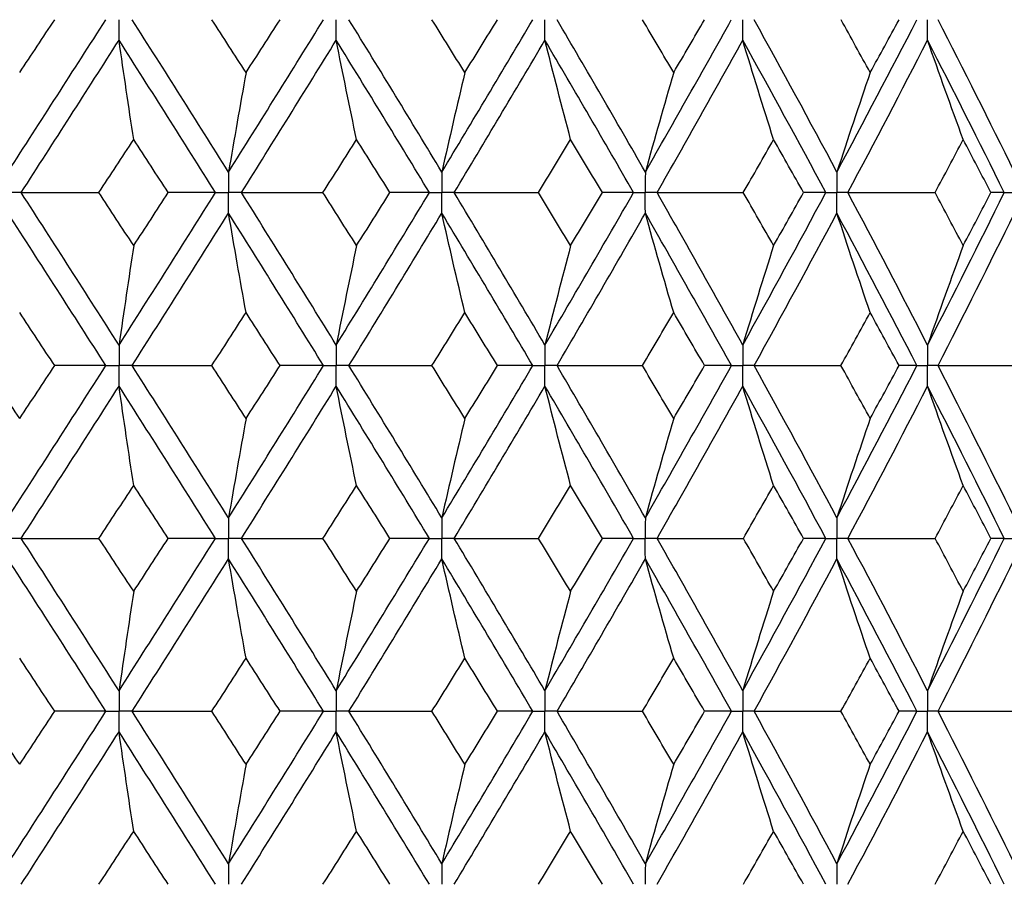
# Paper-space layout '_Back' of a CAD drawing. Header units: millimetres. Extents: x -25 to 25, y -1 to 320.
# Tile 25 of 48: x 4.11 to 12.79, y 32.4 to 40.03. Entities that reach past the tile are written whole.
import ezdxf

# ---------------------------------------------------------------- set-up
doc = ezdxf.new("R2010")
doc.units = ezdxf.units.MM

psp = doc.layouts.new('_Back')

# ---------------------------------------------------------------- linework, layer by layer
at = {"color": 7, "linetype": 'Continuous', "lineweight": 25}
for points in [[(4.0023, 38.6818), (4.292, 39.1302), (4.5802, 39.5783), (4.8664, 40.0253)], [(4.1063, 39.5588), (4.2094, 39.7143), (4.3124, 39.8698), (4.4152, 40.0252)], [(5.9486, 38.6818), (5.667, 39.1302), (5.3833, 39.5783), (5.098, 40.0253)], [(6.1031, 39.5588), (6.0028, 39.7143), (5.9022, 39.8698), (5.8014, 40.0252)], [(5.9486, 38.6818), (6.2303, 39.1302), (6.5097, 39.5783), (6.7866, 40.0253)], [(6.1031, 39.5588), (6.2034, 39.7143), (6.3034, 39.8698), (6.4032, 40.0252)], [(7.8298, 38.6818), (7.5592, 39.1302), (7.286, 39.5783), (7.0105, 40.0253)], [(8.033, 39.5588), (7.9367, 39.7143), (7.84, 39.8698), (7.743, 40.0252)], [(7.8298, 38.6818), (8.1003, 39.1302), (8.368, 39.5783), (8.6324, 40.0253)], [(8.033, 39.5588), (8.1294, 39.7143), (8.2254, 39.8698), (8.321, 40.0252)], [(9.6251, 38.6818), (9.3686, 39.1302), (9.1088, 39.5783), (8.8461, 40.0253)], [(9.875, 39.5588), (9.7837, 39.7143), (9.6919, 39.8698), (9.5997, 40.0252)], [(9.6251, 38.6818), (9.8815, 39.1302), (10.1345, 39.5783), (10.3836, 40.0253)], [(9.875, 39.5588), (9.9663, 39.7143), (10.0573, 39.8698), (10.1477, 40.0252)], [(11.315, 38.6818), (11.0754, 39.1302), (10.8319, 39.5783), (10.5848, 40.0253)], [(11.315, 38.6818), (11.5545, 39.1302), (11.79, 39.5783), (12.0211, 40.0253)], [(11.6088, 39.5588), (11.5234, 39.7143), (11.4376, 39.8698), (11.3513, 40.0252)], [(11.6088, 39.5588), (11.6941, 39.7143), (11.7789, 39.8698), (11.8632, 40.0252)], [(12.8809, 38.6818), (12.6608, 39.1302), (12.4362, 39.5783), (12.2075, 40.0253)], [(4.1195, 38.5004), (4.4088, 38.9488), (4.6965, 39.397), (4.9823, 39.8441)], [(5.1117, 38.9678), (5.0677, 39.2581), (5.0246, 39.5502), (4.9823, 39.8441)], [(5.8345, 38.5004), (5.5523, 38.9488), (5.2681, 39.397), (4.9823, 39.8441)], [(6.0625, 38.5004), (6.3436, 38.9488), (6.6224, 39.397), (6.8986, 39.8441)], [(7.0778, 38.9678), (7.0169, 39.2581), (6.9572, 39.5502), (6.8986, 39.8441)], [(7.7201, 38.5004), (7.4488, 38.9488), (7.1749, 39.397), (6.8986, 39.8441)], [(7.9391, 38.5004), (8.2089, 38.9488), (8.4758, 39.397), (8.7394, 39.8441)], [(8.9663, 38.9678), (8.8892, 39.2581), (8.8136, 39.5502), (8.7394, 39.8441)], [(9.5211, 38.5004), (9.2637, 38.9488), (9.003, 39.397), (8.7394, 39.8441)], [(9.7287, 38.5004), (9.9842, 38.9488), (10.2363, 39.397), (10.4844, 39.8441)], [(10.7566, 38.9678), (10.6641, 39.2581), (10.5734, 39.5502), (10.4844, 39.8441)], [(11.2178, 38.5004), (10.9771, 38.9488), (10.7325, 39.397), (10.4844, 39.8441)], [(11.4117, 38.5004), (11.6502, 38.9488), (11.8846, 39.397), (12.1145, 39.8441)], [(12.4291, 38.9678), (12.3222, 39.2581), (12.2174, 39.5502), (12.1145, 39.8441)], [(12.7916, 38.5004), (12.5703, 38.9488), (12.3445, 39.397), (12.1145, 39.8441)], [(6.1031, 39.5588), (6.0506, 39.2684), (5.9991, 38.976), (5.9486, 38.6818)], [(8.033, 39.5588), (7.9639, 39.2684), (7.8962, 38.976), (7.8298, 38.6818)], [(9.875, 39.5588), (9.79, 39.2684), (9.7067, 38.976), (9.6251, 38.6818)], [(11.6088, 39.5588), (11.5089, 39.2684), (11.411, 38.976), (11.315, 38.6818)], [(4.805, 38.5004), (4.9074, 38.6562), (5.0097, 38.812), (5.1117, 38.9678)], [(5.4171, 38.5004), (5.3155, 38.6562), (5.2137, 38.812), (5.1117, 38.9678)], [(6.7811, 38.5004), (6.8803, 38.6562), (6.9792, 38.812), (7.0778, 38.9678)], [(7.3726, 38.5004), (7.2747, 38.6562), (7.1764, 38.812), (7.0778, 38.9678)], [(8.6829, 38.5004), (8.7777, 38.6562), (8.8722, 38.812), (8.9663, 38.9678)], [(9.2475, 38.5004), (9.1541, 38.6562), (9.0604, 38.812), (8.9663, 38.9678)], [(10.4895, 38.5004), (10.579, 38.6562), (10.6681, 38.812), (10.7566, 38.9678)], [(11.021, 38.5004), (10.9333, 38.6562), (10.8452, 38.812), (10.7566, 38.9678)], [(12.1812, 38.5004), (12.2644, 38.6562), (12.347, 38.812), (12.4291, 38.9678)], [(12.6737, 38.5004), (12.5927, 38.6562), (12.5111, 38.812), (12.4291, 38.9678)], [(4.1195, 38.5004), (4.347, 38.5004), (4.5755, 38.5004), (4.805, 38.5004)], [(4.9823, 37.1556), (4.6964, 37.6036), (4.4087, 38.0521), (4.1195, 38.5004)], [(5.1117, 38.0327), (5.0097, 38.1886), (4.9074, 38.3445), (4.805, 38.5004)], [(4.9823, 37.1556), (5.2682, 37.6036), (5.5524, 38.0521), (5.8345, 38.5004)], [(5.1117, 38.0327), (5.2137, 38.1886), (5.3155, 38.3445), (5.4171, 38.5004)], [(5.8345, 38.5004), (5.6972, 38.5004), (5.5581, 38.5004), (5.4171, 38.5004)], [(6.0625, 38.5004), (6.3012, 38.5004), (6.5408, 38.5004), (6.7811, 38.5004)], [(6.8986, 37.1556), (6.6223, 37.6036), (6.3435, 38.0521), (6.0625, 38.5004)], [(7.0778, 38.0327), (6.9792, 38.1886), (6.8803, 38.3445), (6.7811, 38.5004)], [(6.8986, 37.1556), (7.175, 37.6036), (7.4489, 38.0521), (7.7201, 38.5004)], [(7.0778, 38.0327), (7.1764, 38.1886), (7.2747, 38.3445), (7.3726, 38.5004)], [(7.7201, 38.5004), (7.6063, 38.5004), (7.4904, 38.5004), (7.3726, 38.5004)], [(7.9391, 38.5004), (8.1864, 38.5004), (8.4344, 38.5004), (8.6829, 38.5004)], [(8.7394, 37.1556), (8.4757, 37.6036), (8.2088, 38.0521), (7.9391, 38.5004)], [(8.9663, 38.0327), (8.8722, 38.1886), (8.7777, 38.3445), (8.6829, 38.5004)], [(8.7394, 37.1556), (9.0031, 37.6036), (9.2638, 38.0521), (9.5211, 38.5004)], [(8.9663, 38.0327), (9.0604, 38.1886), (9.1541, 38.3445), (9.2475, 38.5004)], [(9.5211, 38.5004), (9.4319, 38.5004), (9.3407, 38.5004), (9.2475, 38.5004)], [(9.7287, 38.5004), (9.9819, 38.5004), (10.2356, 38.5004), (10.4895, 38.5004)], [(10.4844, 37.1556), (10.2362, 37.6036), (9.9841, 38.0521), (9.7287, 38.5004)], [(10.4844, 37.1556), (10.7326, 37.6036), (10.9772, 38.0521), (11.2178, 38.5004)], [(10.7566, 38.0327), (10.668, 38.1886), (10.579, 38.3445), (10.4895, 38.5004)], [(10.7566, 38.0327), (10.8452, 38.1886), (10.9333, 38.3445), (11.021, 38.5004)], [(11.2178, 38.5004), (11.1543, 38.5004), (11.0887, 38.5004), (11.021, 38.5004)], [(11.4117, 38.5004), (11.6681, 38.5004), (11.9246, 38.5004), (12.1812, 38.5004)], [(12.1145, 37.1556), (11.8845, 37.6036), (11.6501, 38.0521), (11.4117, 38.5004)], [(12.1145, 37.1556), (12.3445, 37.6036), (12.5703, 38.0521), (12.7916, 38.5004)], [(12.4291, 38.0327), (12.347, 38.1886), (12.2644, 38.3445), (12.1812, 38.5004)], [(12.4291, 38.0327), (12.5112, 38.1886), (12.5927, 38.3445), (12.6737, 38.5004)], [(12.7916, 38.5004), (12.7544, 38.5004), (12.7152, 38.5004), (12.6737, 38.5004)], [(4.8664, 36.9742), (4.5801, 37.4222), (4.2919, 37.8706), (4.0023, 38.3189)], [(5.098, 36.9742), (5.3834, 37.4222), (5.6671, 37.8706), (5.9486, 38.3189)], [(6.1031, 37.4417), (6.0506, 37.7323), (5.9991, 38.0247), (5.9486, 38.3189)], [(6.7866, 36.9742), (6.5097, 37.4222), (6.2302, 37.8706), (5.9486, 38.3189)], [(7.0104, 36.9742), (7.286, 37.4222), (7.5593, 37.8706), (7.8298, 38.3189)], [(8.033, 37.4417), (7.9639, 37.7323), (7.8962, 38.0247), (7.8298, 38.3189)], [(8.6324, 36.9742), (8.3679, 37.4222), (8.1002, 37.8706), (7.8298, 38.3189)], [(8.846, 36.9742), (9.1089, 37.4222), (9.3687, 37.8706), (9.6251, 38.3189)], [(9.875, 37.4417), (9.7901, 37.7323), (9.7068, 38.0247), (9.6251, 38.3189)], [(10.3837, 36.9742), (10.1345, 37.4222), (9.8815, 37.8706), (9.6251, 38.3189)], [(10.5847, 36.9742), (10.8319, 37.4222), (11.0755, 37.8706), (11.315, 38.3189)], [(11.6088, 37.4417), (11.5089, 37.7323), (11.411, 38.0247), (11.315, 38.3189)], [(12.0211, 36.9742), (11.79, 37.4222), (11.5545, 37.8706), (11.315, 38.3189)], [(12.2074, 36.9742), (12.4363, 37.4222), (12.6609, 37.8706), (12.8809, 38.3189)], [(5.1117, 38.0327), (5.0677, 37.7422), (5.0246, 37.4498), (4.9823, 37.1556)], [(7.0778, 38.0327), (7.0169, 37.7422), (6.9572, 37.4498), (6.8986, 37.1556)], [(8.9663, 38.0327), (8.8892, 37.7422), (8.8136, 37.4498), (8.7394, 37.1556)], [(10.7566, 38.0327), (10.6641, 37.7422), (10.5734, 37.4498), (10.4844, 37.1556)], [(12.4291, 38.0327), (12.3222, 37.7422), (12.2173, 37.4498), (12.1145, 37.1556)], [(4.4155, 36.9743), (4.3126, 37.1301), (4.2095, 37.2859), (4.1063, 37.4417)], [(5.8011, 36.9743), (5.902, 37.1301), (6.0027, 37.2859), (6.1031, 37.4417)], [(6.4035, 36.9743), (6.3036, 37.1301), (6.2035, 37.2859), (6.1031, 37.4417)], [(7.7427, 36.9743), (7.8398, 37.1301), (7.9366, 37.2859), (8.033, 37.4417)], [(8.3213, 36.9743), (8.2256, 37.1301), (8.1295, 37.2859), (8.033, 37.4417)], [(9.5995, 36.9743), (9.6917, 37.1301), (9.7836, 37.2859), (9.875, 37.4417)], [(10.148, 36.9743), (10.0574, 37.1301), (9.9664, 37.2859), (9.875, 37.4417)], [(11.351, 36.9743), (11.4374, 37.1301), (11.5233, 37.2859), (11.6088, 37.4417)], [(11.8635, 36.9743), (11.7791, 37.1301), (11.6942, 37.2859), (11.6088, 37.4417)], [(4.1063, 36.5076), (4.003, 36.663), (3.8996, 36.8186), (3.7959, 36.9743)], [(4.0023, 35.6318), (4.2919, 36.0792), (4.5799, 36.526), (4.8664, 36.9742)], [(4.1063, 36.5076), (4.2095, 36.663), (4.3126, 36.8186), (4.4155, 36.9743)], [(4.8664, 36.9742), (4.7179, 36.9742), (4.5676, 36.9743), (4.4155, 36.9743)], [(5.098, 36.9742), (5.3315, 36.9742), (5.5658, 36.9743), (5.8011, 36.9743)], [(5.9486, 35.6318), (5.6671, 36.0792), (5.3836, 36.526), (5.098, 36.9742)], [(6.1031, 36.5076), (6.0027, 36.663), (5.902, 36.8186), (5.8011, 36.9743)], [(5.9486, 35.6318), (6.2301, 36.0792), (6.5094, 36.526), (6.7866, 36.9742)], [(6.1031, 36.5076), (6.2035, 36.663), (6.3036, 36.8186), (6.4035, 36.9743)], [(6.7866, 36.9742), (6.6608, 36.9742), (6.5331, 36.9743), (6.4035, 36.9743)], [(7.0104, 36.9742), (7.2538, 36.9742), (7.4979, 36.9743), (7.7427, 36.9743)], [(7.8298, 35.6318), (7.5593, 36.0792), (7.2863, 36.526), (7.0104, 36.9742)], [(8.033, 36.5076), (7.9366, 36.663), (7.8398, 36.8186), (7.7427, 36.9743)], [(7.8298, 35.6318), (8.1002, 36.0792), (8.3677, 36.526), (8.6324, 36.9742)], [(8.033, 36.5076), (8.1295, 36.663), (8.2256, 36.8186), (8.3213, 36.9743)], [(8.6324, 36.9742), (8.5307, 36.9742), (8.427, 36.9743), (8.3213, 36.9743)], [(8.846, 36.9742), (9.0967, 36.9742), (9.3479, 36.9743), (9.5995, 36.9743)], [(9.6251, 35.6318), (9.3688, 36.0792), (9.1091, 36.526), (8.846, 36.9742)], [(9.875, 36.5076), (9.7836, 36.663), (9.6917, 36.8186), (9.5995, 36.9743)], [(9.6251, 35.6318), (9.8814, 36.0792), (10.1343, 36.526), (10.3837, 36.9742)], [(9.875, 36.5076), (9.9664, 36.663), (10.0574, 36.8186), (10.148, 36.9743)], [(10.3837, 36.9742), (10.3072, 36.9742), (10.2286, 36.9743), (10.148, 36.9743)], [(10.5847, 36.9742), (10.8399, 36.9742), (11.0954, 36.9743), (11.351, 36.9743)], [(11.315, 35.6318), (11.0755, 36.0792), (10.8321, 36.526), (10.5847, 36.9742)], [(11.315, 35.6318), (11.5544, 36.0792), (11.7898, 36.526), (12.0211, 36.9742)], [(11.6088, 36.5076), (11.5234, 36.663), (11.4375, 36.8186), (11.351, 36.9743)], [(11.6088, 36.5076), (11.6941, 36.663), (11.7791, 36.8186), (11.8635, 36.9743)], [(12.0211, 36.9742), (11.9707, 36.9742), (11.9182, 36.9743), (11.8635, 36.9743)], [(12.2074, 36.9742), (12.4644, 36.9742), (12.7213, 36.9743), (12.9783, 36.9743)], [(12.8809, 35.6318), (12.6609, 36.0792), (12.4365, 36.526), (12.2074, 36.9742)], [(4.1195, 35.4506), (4.4087, 35.898), (4.6962, 36.3447), (4.9823, 36.7929)], [(5.1117, 35.9165), (5.0677, 36.2067), (5.0246, 36.4988), (4.9823, 36.7929)], [(5.8345, 35.4506), (5.5524, 35.898), (5.2684, 36.3447), (4.9823, 36.7929)], [(6.0625, 35.4506), (6.3435, 35.898), (6.6222, 36.3447), (6.8986, 36.7929)], [(7.0778, 35.9165), (7.0169, 36.2067), (6.9572, 36.4988), (6.8986, 36.7929)], [(7.7201, 35.4506), (7.4489, 35.898), (7.1751, 36.3447), (6.8986, 36.7929)], [(7.9391, 35.4506), (8.2088, 35.898), (8.4755, 36.3447), (8.7394, 36.7929)], [(8.9663, 35.9165), (8.8892, 36.2067), (8.8135, 36.4988), (8.7394, 36.7929)], [(9.5211, 35.4506), (9.2638, 35.898), (9.0033, 36.3447), (8.7394, 36.7929)], [(9.7287, 35.4506), (9.9842, 35.898), (10.236, 36.3447), (10.4844, 36.7929)], [(10.7566, 35.9165), (10.6641, 36.2067), (10.5733, 36.4988), (10.4844, 36.7929)], [(11.2178, 35.4506), (10.9772, 35.898), (10.7328, 36.3447), (10.4844, 36.7929)], [(11.4118, 35.4506), (11.6501, 35.898), (11.8844, 36.3447), (12.1145, 36.7929)], [(12.4291, 35.9165), (12.3221, 36.2067), (12.2173, 36.4988), (12.1145, 36.7929)], [(12.7915, 35.4506), (12.5703, 35.898), (12.3447, 36.3447), (12.1145, 36.7929)], [(6.1031, 36.5076), (6.0506, 36.2175), (5.9991, 35.9256), (5.9486, 35.6318)], [(8.033, 36.5076), (7.964, 36.2175), (7.8962, 35.9256), (7.8298, 35.6318)], [(9.875, 36.5076), (9.7901, 36.2175), (9.7067, 35.9256), (9.6251, 35.6318)], [(11.6088, 36.5076), (11.5089, 36.2175), (11.411, 35.9256), (11.315, 35.6318)], [(4.8053, 35.4505), (4.9077, 35.6058), (5.0098, 35.761), (5.1117, 35.9165)], [(5.4167, 35.4505), (5.3153, 35.6058), (5.2136, 35.761), (5.1117, 35.9165)], [(6.7814, 35.4505), (6.8805, 35.6058), (6.9793, 35.761), (7.0778, 35.9165)], [(7.3723, 35.4505), (7.2744, 35.6058), (7.1763, 35.761), (7.0778, 35.9165)], [(8.6832, 35.4505), (8.7779, 35.6058), (8.8723, 35.761), (8.9663, 35.9165)], [(9.2471, 35.4505), (9.1539, 35.6058), (9.0603, 35.761), (8.9663, 35.9165)], [(10.4898, 35.4505), (10.5792, 35.6058), (10.6681, 35.761), (10.7566, 35.9165)], [(11.0206, 35.4505), (10.9331, 35.6058), (10.8451, 35.761), (10.7566, 35.9165)], [(12.1815, 35.4505), (12.2646, 35.6058), (12.3471, 35.761), (12.4291, 35.9165)], [(12.6734, 35.4505), (12.5925, 35.6058), (12.5111, 35.761), (12.4291, 35.9165)], [(4.1195, 35.4506), (4.3471, 35.4506), (4.5757, 35.4505), (4.8053, 35.4505)], [(4.9823, 34.1067), (4.6963, 34.5551), (4.4086, 35.0033), (4.1195, 35.4506)], [(5.1117, 34.9837), (5.0098, 35.1394), (4.9076, 35.295), (4.8053, 35.4505)], [(4.9823, 34.1067), (5.2683, 34.5551), (5.5525, 35.0033), (5.8345, 35.4506)], [(5.1117, 34.9837), (5.2136, 35.1394), (5.3153, 35.295), (5.4167, 35.4505)], [(5.8345, 35.4506), (5.6971, 35.4506), (5.5578, 35.4505), (5.4167, 35.4505)], [(6.0625, 35.4506), (6.3014, 35.4506), (6.541, 35.4505), (6.7814, 35.4505)], [(6.8986, 34.1067), (6.6222, 34.5551), (6.3434, 35.0033), (6.0625, 35.4506)], [(7.0778, 34.9837), (6.9793, 35.1394), (6.8805, 35.295), (6.7814, 35.4505)], [(6.8986, 34.1067), (7.1751, 34.5551), (7.449, 35.0033), (7.7201, 35.4506)], [(7.0778, 34.9837), (7.1763, 35.1394), (7.2745, 35.295), (7.3723, 35.4505)], [(7.7201, 35.4506), (7.6061, 35.4506), (7.4902, 35.4505), (7.3723, 35.4505)], [(7.9391, 35.4506), (8.1866, 35.4506), (8.4346, 35.4505), (8.6832, 35.4505)], [(8.7394, 34.1067), (8.4756, 34.5551), (8.2087, 35.0033), (7.9391, 35.4506)], [(8.9663, 34.9837), (8.8723, 35.1394), (8.7779, 35.295), (8.6832, 35.4505)], [(8.7394, 34.1067), (9.0032, 34.5551), (9.2639, 35.0033), (9.5211, 35.4506)], [(8.9663, 34.9837), (9.0603, 35.1394), (9.1539, 35.295), (9.2471, 35.4505)], [(9.5211, 35.4506), (9.4318, 35.4506), (9.3405, 35.4505), (9.2471, 35.4505)], [(9.7287, 35.4506), (9.9821, 35.4506), (10.2358, 35.4505), (10.4898, 35.4505)], [(10.4844, 34.1067), (10.2361, 34.5551), (9.984, 35.0033), (9.7287, 35.4506)], [(10.4844, 34.1067), (10.7327, 34.5551), (10.9773, 35.0033), (11.2178, 35.4506)], [(10.7566, 34.9837), (10.6681, 35.1394), (10.5792, 35.295), (10.4898, 35.4505)], [(10.7566, 34.9837), (10.8451, 35.1394), (10.9331, 35.295), (11.0206, 35.4505)], [(11.2178, 35.4506), (11.1542, 35.4506), (11.0885, 35.4505), (11.0206, 35.4505)], [(11.4118, 35.4506), (11.6682, 35.4506), (11.9248, 35.4505), (12.1815, 35.4505)], [(12.1145, 34.1067), (11.8844, 34.5551), (11.65, 35.0033), (11.4118, 35.4506)], [(12.1145, 34.1067), (12.3446, 34.5551), (12.5704, 35.0033), (12.7915, 35.4506)], [(12.4291, 34.9837), (12.3471, 35.1394), (12.2646, 35.295), (12.1815, 35.4505)], [(12.4291, 34.9837), (12.5111, 35.1394), (12.5925, 35.295), (12.6734, 35.4505)], [(12.7915, 35.4506), (12.7543, 35.4506), (12.715, 35.4505), (12.6734, 35.4505)], [(4.8665, 33.9252), (4.58, 34.3736), (4.2918, 34.8219), (4.0023, 35.2693)], [(5.098, 33.9252), (5.3835, 34.3736), (5.6672, 34.8219), (5.9486, 35.2693)], [(6.1031, 34.3927), (6.0506, 34.6831), (5.9991, 34.9753), (5.9486, 35.2693)], [(6.7866, 33.9252), (6.5095, 34.3736), (6.23, 34.8219), (5.9486, 35.2693)], [(7.0104, 33.9252), (7.2862, 34.3736), (7.5594, 34.8219), (7.8298, 35.2693)], [(8.033, 34.3927), (7.964, 34.6831), (7.8962, 34.9753), (7.8298, 35.2693)], [(8.6325, 33.9252), (8.3678, 34.3736), (8.1001, 34.8219), (7.8298, 35.2693)], [(8.846, 33.9252), (9.109, 34.3736), (9.3688, 34.8219), (9.6251, 35.2693)], [(9.875, 34.3927), (9.7901, 34.6831), (9.7068, 34.9753), (9.6251, 35.2693)], [(10.3837, 33.9252), (10.1343, 34.3736), (9.8813, 34.8219), (9.6251, 35.2693)], [(10.5847, 33.9252), (10.832, 34.3736), (11.0756, 34.8219), (11.315, 35.2693)], [(11.6088, 34.3927), (11.5089, 34.6831), (11.411, 34.9753), (11.315, 35.2693)], [(12.0212, 33.9252), (11.7899, 34.3736), (11.5544, 34.8219), (11.315, 35.2693)], [(12.2074, 33.9252), (12.4364, 34.3736), (12.661, 34.8219), (12.8809, 35.2693)], [(5.1117, 34.9837), (5.0677, 34.6933), (5.0246, 34.4009), (4.9823, 34.1067)], [(7.0778, 34.9837), (7.0169, 34.6933), (6.9572, 34.4009), (6.8986, 34.1067)], [(8.9663, 34.9837), (8.8892, 34.6933), (8.8135, 34.4009), (8.7394, 34.1067)], [(10.7566, 34.9837), (10.6641, 34.6933), (10.5733, 34.4009), (10.4844, 34.1067)], [(12.4291, 34.9837), (12.3222, 34.6933), (12.2173, 34.4009), (12.1145, 34.1067)], [(4.4157, 33.9252), (4.3127, 34.0811), (4.2096, 34.2369), (4.1063, 34.3927)], [(5.801, 33.9252), (5.9019, 34.0811), (6.0026, 34.2369), (6.1031, 34.3927)], [(6.4036, 33.9252), (6.3037, 34.0811), (6.2035, 34.2369), (6.1031, 34.3927)], [(7.7426, 33.9252), (7.8397, 34.0811), (7.9366, 34.2369), (8.033, 34.3927)], [(8.3215, 33.9252), (8.2257, 34.0811), (8.1295, 34.2369), (8.033, 34.3927)], [(9.5993, 33.9252), (9.6916, 34.0811), (9.7835, 34.2369), (9.875, 34.3927)], [(10.1481, 33.9252), (10.0575, 34.0811), (9.9665, 34.2369), (9.875, 34.3927)], [(11.3509, 33.9252), (11.4374, 34.0811), (11.5233, 34.2369), (11.6088, 34.3927)], [(11.8636, 33.9252), (11.7792, 34.0811), (11.6942, 34.2369), (11.6088, 34.3927)], [(4.1063, 33.4575), (4.0029, 33.6134), (3.8995, 33.7693), (3.7958, 33.9252)], [(4.0023, 32.5806), (4.2918, 33.0284), (4.58, 33.4768), (4.8665, 33.9252)], [(4.1063, 33.4575), (4.2096, 33.6134), (4.3127, 33.7693), (4.4157, 33.9252)], [(4.8665, 33.9252), (4.718, 33.9252), (4.5677, 33.9252), (4.4157, 33.9252)], [(5.098, 33.9252), (5.3314, 33.9252), (5.5657, 33.9252), (5.801, 33.9252)], [(5.9486, 32.5806), (5.6672, 33.0284), (5.3835, 33.4768), (5.098, 33.9252)], [(6.1031, 33.4575), (6.0026, 33.6134), (5.9019, 33.7693), (5.801, 33.9252)], [(5.9486, 32.5806), (6.2301, 33.0284), (6.5096, 33.4768), (6.7866, 33.9252)], [(6.1031, 33.4575), (6.2035, 33.6134), (6.3037, 33.7693), (6.4036, 33.9252)], [(6.7866, 33.9252), (6.6609, 33.9252), (6.5332, 33.9252), (6.4036, 33.9252)], [(7.0104, 33.9252), (7.2538, 33.9252), (7.4978, 33.9252), (7.7426, 33.9252)], [(7.8298, 32.5806), (7.5594, 33.0284), (7.2861, 33.4768), (7.0104, 33.9252)], [(8.033, 33.4575), (7.9366, 33.6134), (7.8397, 33.7693), (7.7426, 33.9252)], [(7.8298, 32.5806), (8.1001, 33.0284), (8.3678, 33.4768), (8.6325, 33.9252)], [(8.033, 33.4575), (8.1295, 33.6134), (8.2257, 33.7693), (8.3215, 33.9252)], [(8.6325, 33.9252), (8.5308, 33.9252), (8.4271, 33.9252), (8.3215, 33.9252)], [(8.846, 33.9252), (9.0966, 33.9252), (9.3478, 33.9252), (9.5993, 33.9252)], [(9.6251, 32.5806), (9.3688, 33.0284), (9.109, 33.4768), (8.846, 33.9252)], [(9.875, 33.4575), (9.7835, 33.6134), (9.6916, 33.7693), (9.5993, 33.9252)], [(9.6251, 32.5806), (9.8814, 33.0284), (10.1344, 33.4768), (10.3837, 33.9252)], [(9.875, 33.4575), (9.9665, 33.6134), (10.0575, 33.7693), (10.1481, 33.9252)], [(10.3837, 33.9252), (10.3073, 33.9252), (10.2287, 33.9252), (10.1481, 33.9252)], [(10.5847, 33.9252), (10.8399, 33.9252), (11.0953, 33.9252), (11.3509, 33.9252)], [(11.315, 32.5806), (11.0755, 33.0284), (10.832, 33.4768), (10.5847, 33.9252)], [(11.315, 32.5806), (11.5544, 33.0284), (11.7899, 33.4768), (12.0212, 33.9252)], [(11.6088, 33.4575), (11.5233, 33.6134), (11.4374, 33.7693), (11.3509, 33.9252)], [(11.6088, 33.4575), (11.6942, 33.6134), (11.7792, 33.7693), (11.8636, 33.9252)], [(12.0212, 33.9252), (11.9708, 33.9252), (11.9183, 33.9252), (11.8636, 33.9252)], [(12.8809, 32.5806), (12.661, 33.0284), (12.4363, 33.4768), (12.2074, 33.9252)], [(12.2074, 33.9252), (12.4643, 33.9252), (12.7212, 33.9252), (12.9782, 33.9252)], [(4.1195, 32.3992), (4.4086, 32.847), (4.6963, 33.2954), (4.9823, 33.7437)], [(5.1117, 32.8665), (5.0677, 33.1571), (5.0246, 33.4495), (4.9823, 33.7437)], [(5.8345, 32.3992), (5.5525, 32.847), (5.2683, 33.2954), (4.9823, 33.7437)], [(6.0625, 32.3992), (6.3434, 32.847), (6.6222, 33.2954), (6.8986, 33.7437)], [(7.0778, 32.8665), (7.0169, 33.1571), (6.9572, 33.4495), (6.8986, 33.7437)], [(7.7201, 32.3992), (7.449, 32.847), (7.175, 33.2954), (6.8986, 33.7437)], [(7.9391, 32.3992), (8.2087, 32.847), (8.4756, 33.2954), (8.7394, 33.7437)], [(8.9663, 32.8665), (8.8892, 33.1571), (8.8135, 33.4495), (8.7394, 33.7437)], [(9.5211, 32.3992), (9.2639, 32.847), (9.0032, 33.2954), (8.7394, 33.7437)], [(9.7287, 32.3992), (9.9841, 32.847), (10.2361, 33.2954), (10.4844, 33.7437)], [(10.7566, 32.8665), (10.6641, 33.1571), (10.5734, 33.4495), (10.4844, 33.7437)], [(11.2178, 32.3992), (10.9773, 32.847), (10.7327, 33.2954), (10.4844, 33.7437)], [(11.4117, 32.3992), (11.6501, 32.847), (11.8844, 33.2954), (12.1145, 33.7437)], [(12.4291, 32.8665), (12.3222, 33.1571), (12.2173, 33.4495), (12.1145, 33.7437)], [(12.7916, 32.3992), (12.5704, 32.847), (12.3446, 33.2954), (12.1145, 33.7437)], [(6.1031, 33.4575), (6.0506, 33.167), (5.9991, 32.8747), (5.9486, 32.5806)], [(8.033, 33.4575), (7.964, 33.167), (7.8962, 32.8747), (7.8298, 32.5806)], [(9.875, 33.4575), (9.7901, 33.167), (9.7068, 32.8747), (9.6251, 32.5806)], [(11.6088, 33.4575), (11.5089, 33.167), (11.411, 32.8747), (11.315, 32.5806)], [(4.8052, 32.3993), (4.9075, 32.555), (5.0097, 32.7108), (5.1117, 32.8665)], [(5.4169, 32.3993), (5.3154, 32.555), (5.2136, 32.7108), (5.1117, 32.8665)], [(6.7812, 32.3993), (6.8804, 32.555), (6.9792, 32.7108), (7.0778, 32.8665)], [(7.3725, 32.3993), (7.2746, 32.555), (7.1763, 32.7108), (7.0778, 32.8665)], [(8.683, 32.3993), (8.7778, 32.555), (8.8723, 32.7108), (8.9663, 32.8665)], [(9.2473, 32.3993), (9.154, 32.555), (9.0604, 32.7108), (8.9663, 32.8665)], [(10.4897, 32.3993), (10.5791, 32.555), (10.6681, 32.7108), (10.7566, 32.8665)], [(11.0208, 32.3993), (10.9332, 32.555), (10.8452, 32.7108), (10.7566, 32.8665)], [(12.1814, 32.3993), (12.2645, 32.555), (12.347, 32.7108), (12.4291, 32.8665)], [(12.6736, 32.3993), (12.5926, 32.555), (12.5111, 32.7108), (12.4291, 32.8665)]]:
    psp.add_open_spline(points, degree=3, dxfattribs=at)
for points, knots in [([(4.9823, 39.8441), (4.9823, 39.893), (4.9823, 39.9418), (4.9823, 39.9907), (4.9823, 40.0022), (4.9823, 40.0138), (4.9823, 40.0253)], [0, 0, 0, 0, 0.0001465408, 0.0001465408, 0.0001465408, 0.0001812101, 0.0001812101, 0.0001812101, 0.0001812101]), ([(6.8986, 39.8441), (6.8986, 39.893), (6.8986, 39.9418), (6.8986, 39.9907), (6.8986, 40.0022), (6.8986, 40.0138), (6.8986, 40.0253)], [0, 0, 0, 0, 0.0001465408, 0.0001465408, 0.0001465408, 0.0001812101, 0.0001812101, 0.0001812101, 0.0001812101]), ([(8.7394, 39.8441), (8.7394, 39.893), (8.7393, 39.9418), (8.7393, 39.9907), (8.7393, 40.0022), (8.7393, 40.0138), (8.7393, 40.0253)], [0, 0, 0, 0, 0.0001465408, 0.0001465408, 0.0001465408, 0.0001812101, 0.0001812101, 0.0001812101, 0.0001812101]), ([(10.4844, 39.8441), (10.4843, 39.893), (10.4843, 39.9418), (10.4843, 39.9907), (10.4843, 40.0022), (10.4843, 40.0138), (10.4843, 40.0253)], [0, 0, 0, 0, 0.0001465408, 0.0001465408, 0.0001465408, 0.0001812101, 0.0001812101, 0.0001812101, 0.0001812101]), ([(12.1145, 39.8441), (12.1145, 39.893), (12.1144, 39.9418), (12.1144, 39.9907), (12.1144, 40.0022), (12.1144, 40.0138), (12.1144, 40.0253)], [0, 0, 0, 0, 0.0001465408, 0.0001465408, 0.0001465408, 0.0001812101, 0.0001812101, 0.0001812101, 0.0001812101]), ([(5.9486, 38.6818), (5.9486, 38.6329), (5.9486, 38.584), (5.9486, 38.5351), (5.9486, 38.5235), (5.9486, 38.512), (5.9486, 38.5004)], [0, 0, 0, 0, 0.0001467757, 0.0001467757, 0.0001467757, 0.0001814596, 0.0001814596, 0.0001814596, 0.0001814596]), ([(7.8298, 38.6818), (7.8297, 38.6329), (7.8297, 38.584), (7.8297, 38.5351), (7.8297, 38.5235), (7.8297, 38.512), (7.8297, 38.5004)], [0, 0, 0, 0, 0.0001467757, 0.0001467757, 0.0001467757, 0.0001814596, 0.0001814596, 0.0001814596, 0.0001814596]), ([(9.6251, 38.6818), (9.625, 38.6329), (9.625, 38.584), (9.625, 38.5351), (9.625, 38.5235), (9.625, 38.512), (9.625, 38.5004)], [0, 0, 0, 0, 0.0001467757, 0.0001467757, 0.0001467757, 0.0001814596, 0.0001814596, 0.0001814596, 0.0001814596]), ([(11.315, 38.6818), (11.3149, 38.6329), (11.3149, 38.584), (11.3149, 38.5351), (11.3149, 38.5235), (11.3149, 38.512), (11.3149, 38.5004)], [0, 0, 0, 0, 0.0001467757, 0.0001467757, 0.0001467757, 0.0001814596, 0.0001814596, 0.0001814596, 0.0001814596]), ([(4.1195, 38.5004), (4.0917, 38.5004), (4.064, 38.5004), (4.0362, 38.5004), (4.0249, 38.5004), (4.0136, 38.5004), (4.0023, 38.5004)], [0, 0, 0, 0, 0.0000851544, 0.0000851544, 0.0000851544, 0.0001198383, 0.0001198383, 0.0001198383, 0.0001198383]), ([(5.8345, 38.5004), (5.8616, 38.5004), (5.8886, 38.5004), (5.9156, 38.5004), (5.9266, 38.5004), (5.9376, 38.5004), (5.9486, 38.5004)], [0, 0, 0, 0, 0.0000851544, 0.0000851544, 0.0000851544, 0.0001198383, 0.0001198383, 0.0001198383, 0.0001198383]), ([(5.9486, 38.3189), (5.9486, 38.3679), (5.9486, 38.4168), (5.9486, 38.4657), (5.9486, 38.4773), (5.9486, 38.4888), (5.9486, 38.5004)], [0, 0, 0, 0, 0.0001467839, 0.0001467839, 0.0001467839, 0.0001814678, 0.0001814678, 0.0001814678, 0.0001814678]), ([(6.0625, 38.5004), (6.0355, 38.5004), (6.0085, 38.5004), (5.9816, 38.5004), (5.9706, 38.5004), (5.9596, 38.5004), (5.9486, 38.5004)], [0, 0, 0, 0, 0.0000851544, 0.0000851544, 0.0000851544, 0.0001198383, 0.0001198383, 0.0001198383, 0.0001198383]), ([(7.7201, 38.5004), (7.7461, 38.5004), (7.772, 38.5004), (7.798, 38.5004), (7.8086, 38.5004), (7.8191, 38.5004), (7.8297, 38.5004)], [0, 0, 0, 0, 0.0000851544, 0.0000851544, 0.0000851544, 0.0001198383, 0.0001198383, 0.0001198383, 0.0001198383]), ([(7.8298, 38.3189), (7.8297, 38.3679), (7.8297, 38.4168), (7.8297, 38.4657), (7.8297, 38.4773), (7.8297, 38.4888), (7.8297, 38.5004)], [0, 0, 0, 0, 0.0001467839, 0.0001467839, 0.0001467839, 0.0001814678, 0.0001814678, 0.0001814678, 0.0001814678]), ([(7.9391, 38.5004), (7.9132, 38.5004), (7.8873, 38.5004), (7.8614, 38.5004), (7.8508, 38.5004), (7.8402, 38.5004), (7.8297, 38.5004)], [0, 0, 0, 0, 0.0000851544, 0.0000851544, 0.0000851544, 0.0001198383, 0.0001198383, 0.0001198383, 0.0001198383]), ([(9.5211, 38.5004), (9.5457, 38.5004), (9.5704, 38.5004), (9.595, 38.5004), (9.605, 38.5004), (9.615, 38.5004), (9.625, 38.5004)], [0, 0, 0, 0, 0.0000851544, 0.0000851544, 0.0000851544, 0.0001198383, 0.0001198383, 0.0001198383, 0.0001198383]), ([(9.6251, 38.3189), (9.625, 38.3679), (9.625, 38.4168), (9.625, 38.4657), (9.625, 38.4773), (9.625, 38.4888), (9.625, 38.5004)], [0, 0, 0, 0, 0.0001467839, 0.0001467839, 0.0001467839, 0.0001814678, 0.0001814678, 0.0001814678, 0.0001814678]), ([(9.7287, 38.5004), (9.7042, 38.5004), (9.6796, 38.5004), (9.655, 38.5004), (9.645, 38.5004), (9.635, 38.5004), (9.625, 38.5004)], [0, 0, 0, 0, 0.0000851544, 0.0000851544, 0.0000851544, 0.0001198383, 0.0001198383, 0.0001198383, 0.0001198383]), ([(11.2178, 38.5004), (11.2408, 38.5004), (11.2638, 38.5004), (11.2868, 38.5004), (11.2962, 38.5004), (11.3055, 38.5004), (11.3149, 38.5004)], [0, 0, 0, 0, 0.0000851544, 0.0000851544, 0.0000851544, 0.0001198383, 0.0001198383, 0.0001198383, 0.0001198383]), ([(11.315, 38.3189), (11.3149, 38.3679), (11.3149, 38.4168), (11.3149, 38.4657), (11.3149, 38.4773), (11.3149, 38.4888), (11.3149, 38.5004)], [0, 0, 0, 0, 0.0001467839, 0.0001467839, 0.0001467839, 0.0001814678, 0.0001814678, 0.0001814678, 0.0001814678]), ([(11.4117, 38.5004), (11.3888, 38.5004), (11.3659, 38.5004), (11.3429, 38.5004), (11.3336, 38.5004), (11.3242, 38.5004), (11.3149, 38.5004)], [0, 0, 0, 0, 0.0000851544, 0.0000851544, 0.0000851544, 0.0001198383, 0.0001198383, 0.0001198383, 0.0001198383]), ([(12.7916, 38.5004), (12.8127, 38.5004), (12.8339, 38.5004), (12.855, 38.5004), (12.8636, 38.5004), (12.8722, 38.5004), (12.8808, 38.5004)], [0, 0, 0, 0, 0.0000851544, 0.0000851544, 0.0000851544, 0.0001198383, 0.0001198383, 0.0001198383, 0.0001198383]), ([(4.9823, 37.1556), (4.9823, 37.1067), (4.9823, 37.0578), (4.9823, 37.0089), (4.9823, 36.9974), (4.9823, 36.9858), (4.9823, 36.9742)], [0, 0, 0, 0, 0.0001467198, 0.0001467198, 0.0001467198, 0.0001813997, 0.0001813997, 0.0001813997, 0.0001813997]), ([(6.8986, 37.1556), (6.8986, 37.1067), (6.8986, 37.0578), (6.8986, 37.0089), (6.8986, 36.9974), (6.8986, 36.9858), (6.8986, 36.9742)], [0, 0, 0, 0, 0.0001467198, 0.0001467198, 0.0001467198, 0.0001813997, 0.0001813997, 0.0001813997, 0.0001813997]), ([(8.7394, 37.1556), (8.7394, 37.1067), (8.7393, 37.0578), (8.7393, 37.0089), (8.7393, 36.9974), (8.7393, 36.9858), (8.7393, 36.9742)], [0, 0, 0, 0, 0.0001467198, 0.0001467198, 0.0001467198, 0.0001813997, 0.0001813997, 0.0001813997, 0.0001813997]), ([(10.4844, 37.1556), (10.4843, 37.1067), (10.4843, 37.0578), (10.4843, 37.0089), (10.4843, 36.9974), (10.4843, 36.9858), (10.4843, 36.9742)], [0, 0, 0, 0, 0.0001467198, 0.0001467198, 0.0001467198, 0.0001813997, 0.0001813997, 0.0001813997, 0.0001813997]), ([(12.1145, 37.1556), (12.1145, 37.1067), (12.1144, 37.0578), (12.1144, 37.0089), (12.1144, 36.9974), (12.1144, 36.9858), (12.1144, 36.9742)], [0, 0, 0, 0, 0.0001467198, 0.0001467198, 0.0001467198, 0.0001813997, 0.0001813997, 0.0001813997, 0.0001813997]), ([(4.8664, 36.9742), (4.8939, 36.9742), (4.9213, 36.9742), (4.9488, 36.9742), (4.9599, 36.9742), (4.9711, 36.9742), (4.9823, 36.9742)], [0, 0, 0, 0, 0.0000851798, 0.0000851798, 0.0000851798, 0.0001198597, 0.0001198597, 0.0001198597, 0.0001198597]), ([(4.9823, 36.7929), (4.9823, 36.8418), (4.9823, 36.8907), (4.9823, 36.9396), (4.9823, 36.9511), (4.9823, 36.9627), (4.9823, 36.9742)], [0, 0, 0, 0, 0.0001466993, 0.0001466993, 0.0001466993, 0.0001813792, 0.0001813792, 0.0001813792, 0.0001813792]), ([(5.098, 36.9742), (5.0706, 36.9742), (5.0432, 36.9742), (5.0158, 36.9742), (5.0046, 36.9742), (4.9934, 36.9742), (4.9823, 36.9742)], [0, 0, 0, 0, 0.0000851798, 0.0000851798, 0.0000851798, 0.0001198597, 0.0001198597, 0.0001198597, 0.0001198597]), ([(6.7866, 36.9742), (6.8132, 36.9742), (6.8397, 36.9742), (6.8662, 36.9742), (6.877, 36.9742), (6.8878, 36.9742), (6.8986, 36.9742)], [0, 0, 0, 0, 0.0000851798, 0.0000851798, 0.0000851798, 0.0001198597, 0.0001198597, 0.0001198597, 0.0001198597]), ([(6.8986, 36.7929), (6.8986, 36.8418), (6.8986, 36.8907), (6.8986, 36.9396), (6.8986, 36.9511), (6.8986, 36.9627), (6.8986, 36.9742)], [0, 0, 0, 0, 0.0001466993, 0.0001466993, 0.0001466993, 0.0001813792, 0.0001813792, 0.0001813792, 0.0001813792]), ([(7.0104, 36.9742), (6.9839, 36.9742), (6.9575, 36.9742), (6.931, 36.9742), (6.9202, 36.9742), (6.9094, 36.9742), (6.8986, 36.9742)], [0, 0, 0, 0, 0.0000851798, 0.0000851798, 0.0000851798, 0.0001198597, 0.0001198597, 0.0001198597, 0.0001198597]), ([(8.6324, 36.9742), (8.6578, 36.9742), (8.6831, 36.9742), (8.7084, 36.9742), (8.7187, 36.9742), (8.729, 36.9742), (8.7393, 36.9742)], [0, 0, 0, 0, 0.0000851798, 0.0000851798, 0.0000851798, 0.0001198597, 0.0001198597, 0.0001198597, 0.0001198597]), ([(8.7394, 36.7929), (8.7394, 36.8418), (8.7393, 36.8907), (8.7393, 36.9396), (8.7393, 36.9511), (8.7393, 36.9627), (8.7393, 36.9742)], [0, 0, 0, 0, 0.0001466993, 0.0001466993, 0.0001466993, 0.0001813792, 0.0001813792, 0.0001813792, 0.0001813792]), ([(8.846, 36.9742), (8.8208, 36.9742), (8.7955, 36.9742), (8.7702, 36.9742), (8.7599, 36.9742), (8.7496, 36.9742), (8.7393, 36.9742)], [0, 0, 0, 0, 0.0000851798, 0.0000851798, 0.0000851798, 0.0001198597, 0.0001198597, 0.0001198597, 0.0001198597]), ([(10.3837, 36.9742), (10.4075, 36.9742), (10.4314, 36.9742), (10.4552, 36.9742), (10.4649, 36.9742), (10.4746, 36.9742), (10.4843, 36.9742)], [0, 0, 0, 0, 0.0000851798, 0.0000851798, 0.0000851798, 0.0001198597, 0.0001198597, 0.0001198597, 0.0001198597]), ([(10.4844, 36.7929), (10.4843, 36.8418), (10.4843, 36.8907), (10.4843, 36.9396), (10.4843, 36.9511), (10.4843, 36.9627), (10.4843, 36.9742)], [0, 0, 0, 0, 0.0001466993, 0.0001466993, 0.0001466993, 0.0001813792, 0.0001813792, 0.0001813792, 0.0001813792]), ([(10.5847, 36.9742), (10.561, 36.9742), (10.5372, 36.9742), (10.5134, 36.9742), (10.5037, 36.9742), (10.494, 36.9742), (10.4843, 36.9742)], [0, 0, 0, 0, 0.0000851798, 0.0000851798, 0.0000851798, 0.0001198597, 0.0001198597, 0.0001198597, 0.0001198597]), ([(12.0211, 36.9742), (12.0433, 36.9742), (12.0654, 36.9742), (12.0875, 36.9742), (12.0964, 36.9742), (12.1054, 36.9742), (12.1144, 36.9742)], [0, 0, 0, 0, 0.0000851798, 0.0000851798, 0.0000851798, 0.0001198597, 0.0001198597, 0.0001198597, 0.0001198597]), ([(12.1145, 36.7929), (12.1145, 36.8418), (12.1144, 36.8907), (12.1144, 36.9396), (12.1144, 36.9511), (12.1144, 36.9627), (12.1144, 36.9742)], [0, 0, 0, 0, 0.0001466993, 0.0001466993, 0.0001466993, 0.0001813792, 0.0001813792, 0.0001813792, 0.0001813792]), ([(12.2074, 36.9742), (12.1854, 36.9742), (12.1634, 36.9742), (12.1414, 36.9742), (12.1324, 36.9742), (12.1234, 36.9742), (12.1144, 36.9742)], [0, 0, 0, 0, 0.0000851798, 0.0000851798, 0.0000851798, 0.0001198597, 0.0001198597, 0.0001198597, 0.0001198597]), ([(5.9486, 35.6318), (5.9486, 35.583), (5.9486, 35.5341), (5.9486, 35.4853), (5.9486, 35.4737), (5.9486, 35.4621), (5.9486, 35.4506)], [0, 0, 0, 0, 0.0001465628, 0.0001465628, 0.0001465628, 0.0001812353, 0.0001812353, 0.0001812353, 0.0001812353]), ([(7.8298, 35.6318), (7.8297, 35.583), (7.8297, 35.5341), (7.8297, 35.4853), (7.8297, 35.4737), (7.8297, 35.4621), (7.8297, 35.4506)], [0, 0, 0, 0, 0.0001465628, 0.0001465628, 0.0001465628, 0.0001812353, 0.0001812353, 0.0001812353, 0.0001812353]), ([(9.6251, 35.6318), (9.625, 35.583), (9.625, 35.5341), (9.625, 35.4853), (9.625, 35.4737), (9.625, 35.4621), (9.625, 35.4506)], [0, 0, 0, 0, 0.0001465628, 0.0001465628, 0.0001465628, 0.0001812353, 0.0001812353, 0.0001812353, 0.0001812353]), ([(11.315, 35.6318), (11.3149, 35.583), (11.3149, 35.5341), (11.3149, 35.4853), (11.3149, 35.4737), (11.3149, 35.4621), (11.3149, 35.4506)], [0, 0, 0, 0, 0.0001465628, 0.0001465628, 0.0001465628, 0.0001812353, 0.0001812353, 0.0001812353, 0.0001812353]), ([(4.1195, 35.4506), (4.0918, 35.4506), (4.064, 35.4506), (4.0362, 35.4506), (4.0249, 35.4506), (4.0136, 35.4506), (4.0023, 35.4506)], [0, 0, 0, 0, 0.000085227, 0.000085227, 0.000085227, 0.0001198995, 0.0001198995, 0.0001198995, 0.0001198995]), ([(5.8345, 35.4506), (5.8615, 35.4506), (5.8886, 35.4506), (5.9156, 35.4506), (5.9266, 35.4506), (5.9376, 35.4506), (5.9486, 35.4506)], [0, 0, 0, 0, 0.000085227, 0.000085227, 0.000085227, 0.0001198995, 0.0001198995, 0.0001198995, 0.0001198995]), ([(5.9486, 35.2693), (5.9486, 35.3182), (5.9486, 35.367), (5.9486, 35.4159), (5.9486, 35.4275), (5.9486, 35.439), (5.9486, 35.4506)], [0, 0, 0, 0, 0.0001465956, 0.0001465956, 0.0001465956, 0.0001812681, 0.0001812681, 0.0001812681, 0.0001812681]), ([(6.0625, 35.4506), (6.0356, 35.4506), (6.0086, 35.4506), (5.9815, 35.4506), (5.9706, 35.4506), (5.9596, 35.4506), (5.9486, 35.4506)], [0, 0, 0, 0, 0.000085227, 0.000085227, 0.000085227, 0.0001198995, 0.0001198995, 0.0001198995, 0.0001198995]), ([(7.7201, 35.4506), (7.7461, 35.4506), (7.772, 35.4506), (7.798, 35.4506), (7.8086, 35.4506), (7.8191, 35.4506), (7.8297, 35.4506)], [0, 0, 0, 0, 0.000085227, 0.000085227, 0.000085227, 0.0001198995, 0.0001198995, 0.0001198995, 0.0001198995]), ([(7.8298, 35.2693), (7.8297, 35.3182), (7.8297, 35.367), (7.8297, 35.4159), (7.8297, 35.4275), (7.8297, 35.439), (7.8297, 35.4506)], [0, 0, 0, 0, 0.0001465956, 0.0001465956, 0.0001465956, 0.0001812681, 0.0001812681, 0.0001812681, 0.0001812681]), ([(7.9391, 35.4506), (7.9132, 35.4506), (7.8873, 35.4506), (7.8613, 35.4506), (7.8508, 35.4506), (7.8402, 35.4506), (7.8297, 35.4506)], [0, 0, 0, 0, 0.000085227, 0.000085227, 0.000085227, 0.0001198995, 0.0001198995, 0.0001198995, 0.0001198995]), ([(9.5211, 35.4506), (9.5457, 35.4506), (9.5703, 35.4506), (9.595, 35.4506), (9.605, 35.4506), (9.615, 35.4506), (9.625, 35.4506)], [0, 0, 0, 0, 0.000085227, 0.000085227, 0.000085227, 0.0001198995, 0.0001198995, 0.0001198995, 0.0001198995]), ([(9.6251, 35.2693), (9.625, 35.3182), (9.625, 35.367), (9.625, 35.4159), (9.625, 35.4275), (9.625, 35.439), (9.625, 35.4506)], [0, 0, 0, 0, 0.0001465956, 0.0001465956, 0.0001465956, 0.0001812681, 0.0001812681, 0.0001812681, 0.0001812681]), ([(9.7287, 35.4506), (9.7042, 35.4506), (9.6796, 35.4506), (9.655, 35.4506), (9.645, 35.4506), (9.635, 35.4506), (9.625, 35.4506)], [0, 0, 0, 0, 0.000085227, 0.000085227, 0.000085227, 0.0001198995, 0.0001198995, 0.0001198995, 0.0001198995]), ([(11.2178, 35.4506), (11.2408, 35.4506), (11.2638, 35.4506), (11.2868, 35.4506), (11.2962, 35.4506), (11.3055, 35.4506), (11.3149, 35.4506)], [0, 0, 0, 0, 0.000085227, 0.000085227, 0.000085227, 0.0001198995, 0.0001198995, 0.0001198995, 0.0001198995]), ([(11.315, 35.2693), (11.3149, 35.3182), (11.3149, 35.367), (11.3149, 35.4159), (11.3149, 35.4275), (11.3149, 35.439), (11.3149, 35.4506)], [0, 0, 0, 0, 0.0001465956, 0.0001465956, 0.0001465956, 0.0001812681, 0.0001812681, 0.0001812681, 0.0001812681]), ([(11.4118, 35.4506), (11.3888, 35.4506), (11.3659, 35.4506), (11.3429, 35.4506), (11.3336, 35.4506), (11.3242, 35.4506), (11.3149, 35.4506)], [0, 0, 0, 0, 0.000085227, 0.000085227, 0.000085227, 0.0001198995, 0.0001198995, 0.0001198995, 0.0001198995]), ([(12.7915, 35.4506), (12.8127, 35.4506), (12.8339, 35.4506), (12.855, 35.4506), (12.8636, 35.4506), (12.8722, 35.4506), (12.8808, 35.4506)], [0, 0, 0, 0, 0.000085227, 0.000085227, 0.000085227, 0.0001198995, 0.0001198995, 0.0001198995, 0.0001198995]), ([(4.9823, 34.1067), (4.9823, 34.0577), (4.9823, 34.0088), (4.9823, 33.9599), (4.9823, 33.9483), (4.9823, 33.9368), (4.9823, 33.9252)], [0, 0, 0, 0, 0.0001467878, 0.0001467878, 0.0001467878, 0.0001814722, 0.0001814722, 0.0001814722, 0.0001814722]), ([(6.8986, 34.1067), (6.8986, 34.0577), (6.8986, 34.0088), (6.8986, 33.9599), (6.8986, 33.9483), (6.8986, 33.9368), (6.8986, 33.9252)], [0, 0, 0, 0, 0.0001467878, 0.0001467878, 0.0001467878, 0.0001814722, 0.0001814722, 0.0001814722, 0.0001814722]), ([(8.7394, 34.1067), (8.7394, 34.0577), (8.7393, 34.0088), (8.7393, 33.9599), (8.7393, 33.9483), (8.7393, 33.9368), (8.7393, 33.9252)], [0, 0, 0, 0, 0.0001467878, 0.0001467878, 0.0001467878, 0.0001814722, 0.0001814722, 0.0001814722, 0.0001814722]), ([(10.4844, 34.1067), (10.4843, 34.0577), (10.4843, 34.0088), (10.4843, 33.9599), (10.4843, 33.9483), (10.4843, 33.9368), (10.4843, 33.9252)], [0, 0, 0, 0, 0.0001467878, 0.0001467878, 0.0001467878, 0.0001814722, 0.0001814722, 0.0001814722, 0.0001814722]), ([(12.1145, 34.1067), (12.1145, 34.0577), (12.1144, 34.0088), (12.1144, 33.9599), (12.1144, 33.9483), (12.1144, 33.9368), (12.1144, 33.9252)], [0, 0, 0, 0, 0.0001467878, 0.0001467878, 0.0001467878, 0.0001814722, 0.0001814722, 0.0001814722, 0.0001814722]), ([(4.8665, 33.9252), (4.8939, 33.9252), (4.9213, 33.9252), (4.9488, 33.9252), (4.9599, 33.9252), (4.9711, 33.9252), (4.9823, 33.9252)], [0, 0, 0, 0, 0.0000851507, 0.0000851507, 0.0000851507, 0.0001198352, 0.0001198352, 0.0001198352, 0.0001198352]), ([(4.9823, 33.7437), (4.9823, 33.7927), (4.9823, 33.8416), (4.9823, 33.8905), (4.9823, 33.9021), (4.9823, 33.9136), (4.9823, 33.9252)], [0, 0, 0, 0, 0.0001467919, 0.0001467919, 0.0001467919, 0.0001814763, 0.0001814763, 0.0001814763, 0.0001814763]), ([(5.098, 33.9252), (5.0706, 33.9252), (5.0432, 33.9252), (5.0158, 33.9252), (5.0046, 33.9252), (4.9934, 33.9252), (4.9823, 33.9252)], [0, 0, 0, 0, 0.0000851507, 0.0000851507, 0.0000851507, 0.0001198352, 0.0001198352, 0.0001198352, 0.0001198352]), ([(6.7866, 33.9252), (6.8132, 33.9252), (6.8397, 33.9252), (6.8662, 33.9252), (6.877, 33.9252), (6.8878, 33.9252), (6.8986, 33.9252)], [0, 0, 0, 0, 0.0000851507, 0.0000851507, 0.0000851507, 0.0001198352, 0.0001198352, 0.0001198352, 0.0001198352]), ([(6.8986, 33.7437), (6.8986, 33.7927), (6.8986, 33.8416), (6.8986, 33.8905), (6.8986, 33.9021), (6.8986, 33.9136), (6.8986, 33.9252)], [0, 0, 0, 0, 0.0001467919, 0.0001467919, 0.0001467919, 0.0001814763, 0.0001814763, 0.0001814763, 0.0001814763]), ([(7.0104, 33.9252), (6.9839, 33.9252), (6.9574, 33.9252), (6.931, 33.9252), (6.9202, 33.9252), (6.9094, 33.9252), (6.8986, 33.9252)], [0, 0, 0, 0, 0.0000851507, 0.0000851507, 0.0000851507, 0.0001198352, 0.0001198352, 0.0001198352, 0.0001198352]), ([(8.6325, 33.9252), (8.6578, 33.9252), (8.6831, 33.9252), (8.7084, 33.9252), (8.7187, 33.9252), (8.729, 33.9252), (8.7393, 33.9252)], [0, 0, 0, 0, 0.0000851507, 0.0000851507, 0.0000851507, 0.0001198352, 0.0001198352, 0.0001198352, 0.0001198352]), ([(8.7394, 33.7437), (8.7394, 33.7927), (8.7393, 33.8416), (8.7393, 33.8905), (8.7393, 33.9021), (8.7393, 33.9136), (8.7393, 33.9252)], [0, 0, 0, 0, 0.0001467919, 0.0001467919, 0.0001467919, 0.0001814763, 0.0001814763, 0.0001814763, 0.0001814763]), ([(8.846, 33.9252), (8.8208, 33.9252), (8.7955, 33.9252), (8.7702, 33.9252), (8.7599, 33.9252), (8.7496, 33.9252), (8.7393, 33.9252)], [0, 0, 0, 0, 0.0000851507, 0.0000851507, 0.0000851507, 0.0001198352, 0.0001198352, 0.0001198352, 0.0001198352]), ([(10.3837, 33.9252), (10.4075, 33.9252), (10.4314, 33.9252), (10.4552, 33.9252), (10.4649, 33.9252), (10.4746, 33.9252), (10.4843, 33.9252)], [0, 0, 0, 0, 0.0000851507, 0.0000851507, 0.0000851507, 0.0001198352, 0.0001198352, 0.0001198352, 0.0001198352]), ([(10.4844, 33.7437), (10.4843, 33.7927), (10.4843, 33.8416), (10.4843, 33.8905), (10.4843, 33.9021), (10.4843, 33.9136), (10.4843, 33.9252)], [0, 0, 0, 0, 0.0001467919, 0.0001467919, 0.0001467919, 0.0001814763, 0.0001814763, 0.0001814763, 0.0001814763]), ([(10.5847, 33.9252), (10.5609, 33.9252), (10.5372, 33.9252), (10.5134, 33.9252), (10.5037, 33.9252), (10.494, 33.9252), (10.4843, 33.9252)], [0, 0, 0, 0, 0.0000851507, 0.0000851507, 0.0000851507, 0.0001198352, 0.0001198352, 0.0001198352, 0.0001198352]), ([(12.0212, 33.9252), (12.0433, 33.9252), (12.0654, 33.9252), (12.0875, 33.9252), (12.0964, 33.9252), (12.1054, 33.9252), (12.1144, 33.9252)], [0, 0, 0, 0, 0.0000851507, 0.0000851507, 0.0000851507, 0.0001198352, 0.0001198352, 0.0001198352, 0.0001198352]), ([(12.1145, 33.7437), (12.1145, 33.7927), (12.1144, 33.8416), (12.1144, 33.8905), (12.1144, 33.9021), (12.1144, 33.9136), (12.1144, 33.9252)], [0, 0, 0, 0, 0.0001467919, 0.0001467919, 0.0001467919, 0.0001814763, 0.0001814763, 0.0001814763, 0.0001814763]), ([(12.2074, 33.9252), (12.1854, 33.9252), (12.1634, 33.9252), (12.1414, 33.9252), (12.1324, 33.9252), (12.1234, 33.9252), (12.1144, 33.9252)], [0, 0, 0, 0, 0.0000851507, 0.0000851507, 0.0000851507, 0.0001198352, 0.0001198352, 0.0001198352, 0.0001198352]), ([(5.9486, 32.5806), (5.9486, 32.5317), (5.9486, 32.4828), (5.9486, 32.4339), (5.9486, 32.4223), (5.9486, 32.4108), (5.9486, 32.3992)], [0, 0, 0, 0, 0.0001466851, 0.0001466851, 0.0001466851, 0.0001813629, 0.0001813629, 0.0001813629, 0.0001813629]), ([(7.8298, 32.5806), (7.8297, 32.5317), (7.8297, 32.4828), (7.8297, 32.4339), (7.8297, 32.4223), (7.8297, 32.4108), (7.8297, 32.3992)], [0, 0, 0, 0, 0.0001466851, 0.0001466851, 0.0001466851, 0.0001813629, 0.0001813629, 0.0001813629, 0.0001813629]), ([(9.6251, 32.5806), (9.625, 32.5317), (9.625, 32.4828), (9.625, 32.4339), (9.625, 32.4223), (9.625, 32.4108), (9.625, 32.3992)], [0, 0, 0, 0, 0.0001466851, 0.0001466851, 0.0001466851, 0.0001813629, 0.0001813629, 0.0001813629, 0.0001813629]), ([(11.315, 32.5806), (11.3149, 32.5317), (11.3149, 32.4828), (11.3149, 32.4339), (11.3149, 32.4223), (11.3149, 32.4108), (11.3149, 32.3992)], [0, 0, 0, 0, 0.0001466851, 0.0001466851, 0.0001466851, 0.0001813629, 0.0001813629, 0.0001813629, 0.0001813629])]:
    psp.add_open_spline(points, degree=3, knots=knots, dxfattribs=at)

doc.saveas('drawing.dxf')
